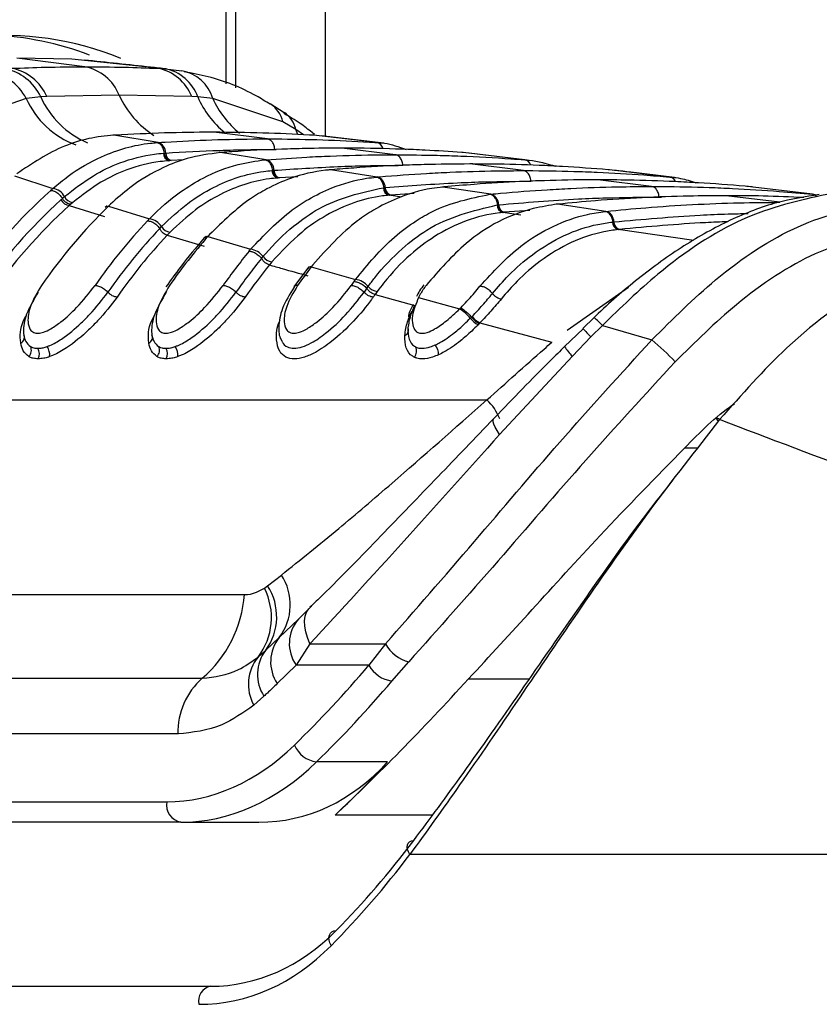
# Paper-space layout '3M DUO Surface Plate' of a CAD drawing. Header units: millimetres. Extents: x 10 to 10348, y 20 to 7979.
# Tile 37 of 117: x 3662 to 3687, y 2809 to 2839. Entities that reach past the tile are written whole.
import ezdxf

# ---------------------------------------------------------------- set-up
doc = ezdxf.new("R2010")
doc.units = ezdxf.units.MM

psp = doc.layouts.new('3M DUO Surface Plate')

# ---------------------------------------------------------------- linework, layer by layer
at = {"color": 8, "linetype": 'Continuous', "lineweight": 25}
for p, q in [((3668.754, 2837.327), (3668.754, 3086.431)), ((3671.761, 3086.431), (3671.761, 2835.733)), ((3670.935, 2835.79), (3670.878, 2835.941)), ((3671.105, 2835.783), (3670.878, 2835.941)), ((3670.233, 2835.336), (3670.273, 2835.336)), ((3667.465, 2835.018), (3667.093, 2834.999)), ((3670.929, 2834.507), (3670.379, 2834.475)), ((3674.083, 2833.889), (3673.703, 2833.947)), ((3674.462, 2833.998), (3673.756, 2833.952)), ((3681.901, 2833.893), (3681.976, 2833.891)), ((3677.702, 2833.343), (3677.155, 2833.425)), ((3677.976, 2833.486), (3677.201, 2833.43)), ((3682.952, 2832.571), (3680.66, 2832.905)), ((3679.108, 2829.854), (3680.978, 2831.156)), ((3683.086, 2826.269), (3682.673, 2826.269)), ((3676.119, 2819.262), (3677.965, 2819.262)), ((3675.022, 2815.129), (3672.071, 2815.129))]:
    psp.add_line(p, q, dxfattribs=at)
at = {"color": 7, "linetype": 'Continuous', "lineweight": 25}
for p, q in [((3669.047, 2837.21), (3669.047, 3086.431)), ((3664.468, 2837.848), (3662.402, 2838.104)), ((3664.07, 2838.077), (3662.402, 2838.104)), ((3666.688, 2837.8), (3664.07, 2838.077)), ((3666.688, 2837.8), (3666.902, 2837.787)), ((3666.902, 2837.787), (3667.413, 2837.72)), ((3662.689, 2836.886), (3660.67, 2836.178)), ((3663.13, 2836.931), (3662.689, 2836.886)), ((3663.311, 2836.942), (3663.13, 2836.931)), ((3665.509, 2836.989), (3663.311, 2836.942)), ((3667.711, 2836.942), (3665.509, 2836.989)), ((3667.894, 2836.931), (3667.711, 2836.942)), ((3668.35, 2836.886), (3667.894, 2836.931)), ((3670.476, 2836.178), (3668.35, 2836.886)), ((3670.52, 2836.444), (3670.094, 2836.719)), ((3670.878, 2835.941), (3670.476, 2836.178)), ((3665.35, 2835.768), (3665.319, 2835.769)), ((3665.397, 2835.771), (3665.35, 2835.768)), ((3666.689, 2835.548), (3665.35, 2835.768)), ((3670.008, 2835.657), (3668.38, 2835.859)), ((3671.41, 2835.768), (3671.363, 2835.771)), ((3671.44, 2835.794), (3671.371, 2835.855)), ((3673.328, 2835.548), (3671.41, 2835.768)), ((3673.543, 2835.528), (3671.644, 2835.746)), ((3666.645, 2835.545), (3666.689, 2835.548)), ((3673.328, 2835.548), (3673.371, 2835.545)), ((3666.853, 2835.223), (3666.882, 2835.225)), ((3666.882, 2835.225), (3666.925, 2835.228)), ((3668.584, 2835.243), (3668.55, 2835.244)), ((3668.624, 2835.246), (3668.584, 2835.243)), ((3669.972, 2835.024), (3668.584, 2835.243)), ((3673.897, 2835.176), (3672.269, 2835.377)), ((3675.954, 2835.243), (3675.915, 2835.246)), ((3677.823, 2835.024), (3675.954, 2835.243)), ((3677.9, 2835.016), (3676.14, 2835.224)), ((3667.05, 2834.997), (3667.021, 2834.995)), ((3667.093, 2834.999), (3667.05, 2834.997)), ((3669.934, 2835.021), (3669.972, 2835.024)), ((3677.787, 2834.695), (3676.158, 2834.896)), ((3677.823, 2835.024), (3677.86, 2835.021)), ((3662.327, 2834.541), (3663.498, 2834.154)), ((3670.149, 2834.699), (3670.173, 2834.701)), ((3670.173, 2834.701), (3670.209, 2834.704)), ((3671.924, 2834.719), (3671.888, 2834.72)), ((3671.957, 2834.722), (3671.924, 2834.719)), ((3673.346, 2834.5), (3671.924, 2834.719)), ((3673.313, 2834.497), (3673.346, 2834.5)), ((3680.393, 2834.719), (3680.359, 2834.722)), ((3682.227, 2834.5), (3680.393, 2834.719)), ((3682.227, 2834.5), (3682.259, 2834.497)), ((3670.343, 2834.472), (3670.318, 2834.47)), ((3670.379, 2834.475), (3670.343, 2834.472)), ((3675.34, 2834.196), (3675.302, 2834.197)), ((3675.369, 2834.199), (3675.34, 2834.196)), ((3676.789, 2833.978), (3675.34, 2834.196)), ((3681.676, 2834.214), (3680.047, 2834.415)), ((3684.755, 2834.196), (3684.725, 2834.199)), ((3686.562, 2833.978), (3684.755, 2834.196)), ((3663.786, 2833.849), (3663.851, 2833.906)), ((3673.532, 2834.175), (3673.553, 2834.177)), ((3673.554, 2834.177), (3673.585, 2834.18)), ((3673.724, 2833.949), (3673.703, 2833.947)), ((3673.756, 2833.952), (3673.724, 2833.949)), ((3676.76, 2833.975), (3676.789, 2833.978)), ((3685.565, 2833.732), (3683.936, 2833.934)), ((3686.562, 2833.978), (3686.59, 2833.975)), ((3663.741, 2833.809), (3663.786, 2833.849)), ((3664.038, 2833.672), (3663.995, 2833.633)), ((3663.995, 2833.633), (3665.066, 2833.302)), ((3664.101, 2833.727), (3664.038, 2833.672)), ((3665.145, 2833.63), (3665.083, 2833.571)), ((3665.245, 2833.676), (3665.183, 2833.616)), ((3665.183, 2833.616), (3666.428, 2833.23)), ((3676.983, 2833.653), (3677.002, 2833.655)), ((3677.002, 2833.655), (3677.029, 2833.658)), ((3678.817, 2833.675), (3678.777, 2833.675)), ((3678.804, 2833.676), (3678.778, 2833.674)), ((3678.843, 2833.678), (3678.817, 2833.675)), ((3680.287, 2833.457), (3678.817, 2833.675)), ((3677.174, 2833.427), (3677.155, 2833.425)), ((3677.201, 2833.43), (3677.174, 2833.427)), ((3680.262, 2833.455), (3680.287, 2833.457)), ((3680.488, 2833.133), (3680.504, 2833.135)), ((3680.505, 2833.135), (3680.529, 2833.138)), ((3666.74, 2832.937), (3666.795, 2832.995)), ((3667.055, 2832.825), (3666.966, 2832.732)), ((3666.966, 2832.731), (3668.091, 2832.401)), ((3668.149, 2832.707), (3668.096, 2832.647)), ((3668.254, 2832.752), (3668.201, 2832.693)), ((3680.677, 2832.907), (3680.66, 2832.905)), ((3680.702, 2832.909), (3680.677, 2832.907)), ((3668.201, 2832.693), (3669.501, 2832.307)), ((3669.832, 2832.028), (3669.879, 2832.085)), ((3670.148, 2831.925), (3670.07, 2831.831)), ((3671.385, 2831.831), (3671.34, 2831.772)), ((3671.23, 2831.727), (3670.817, 2831.163)), ((3671.28, 2831.779), (3671.234, 2831.72)), ((3671.34, 2831.772), (3672.682, 2831.387)), ((3673.028, 2831.121), (3673.07, 2831.178)), ((3673.346, 2831.027), (3673.278, 2830.934)), ((3673.278, 2830.934), (3674.488, 2830.602)), ((3674.651, 2830.942), (3674.6, 2830.846)), ((3674.6, 2830.846), (3675.846, 2830.499)), ((3675.846, 2830.499), (3675.876, 2830.53)), ((3676.17, 2830.213), (3676.204, 2830.248)), ((3676.204, 2830.248), (3676.223, 2830.267)), ((3676.44, 2830.048), (3676.404, 2830.011)), ((3676.46, 2830.069), (3676.44, 2830.048)), ((3676.46, 2830.069), (3678.649, 2829.485)), ((3679.931, 2830.235), (3679.586, 2829.905)), ((3679.595, 2829.896), (3679.034, 2829.354)), ((3680.18, 2829.993), (3679.834, 2829.644)), ((3680.18, 2829.993), (3681.685, 2829.559)), ((3679.834, 2829.644), (3679.272, 2829.063)), ((3679.272, 2829.063), (3677.06, 2826.682)), ((3657.052, 2827.732), (3676.675, 2827.732)), ((3670.015, 2822.089), (3670.434, 2822.417)), ((3669.919, 2822.019), (3670.015, 2822.089)), ((3656.174, 2821.823), (3669.31, 2821.823)), ((3670.952, 2821.081), (3671.351, 2821.47)), ((3670.371, 2820.523), (3670.952, 2821.081)), ((3669.959, 2820.132), (3670.371, 2820.523)), ((3671.302, 2820.327), (3670.885, 2819.675)), ((3671.302, 2820.327), (3673.6, 2820.327)), ((3673.6, 2820.327), (3673.09, 2819.675)), ((3669.725, 2819.926), (3669.959, 2820.132)), ((3670.885, 2819.675), (3670.309, 2819.119)), ((3673.09, 2819.675), (3670.885, 2819.675)), ((3673.79, 2819.199), (3674.301, 2819.78)), ((3654.897, 2819.283), (3668.034, 2819.283)), ((3669.906, 2818.736), (3669.595, 2818.463)), ((3667.288, 2817.59), (3654.151, 2817.59)), ((3673.661, 2816.741), (3671.498, 2816.741)), ((3649.462, 2815.532), (3666.954, 2815.532)), ((3667.378, 2814.911), (3649.886, 2814.911)), ((3667.378, 2814.911), (3669.752, 2814.911)), ((3702.753, 2813.931), (3674.335, 2813.931)), ((3649.049, 2809.931), (3668.282, 2809.931))]:
    psp.add_line(p, q, dxfattribs=at)
at = {"color": 8, "linetype": 'Continuous', "lineweight": 25, "flags": 128}
psp.add_lwpolyline([(3677.06, 2826.682), (3676.985, 2826.8), (3676.927, 2826.904), (3676.887, 2826.994), (3676.866, 2827.068), (3676.864, 2827.125), (3676.881, 2827.164), (3676.884, 2827.167)], dxfattribs=at)
at = {"color": 7, "linetype": 'Continuous', "lineweight": 25, "flags": 128}
for points in [[(3683.739, 2827.134), (3683.701, 2827.155), (3683.672, 2827.168), (3683.653, 2827.173), (3683.644, 2827.168), (3683.645, 2827.155), (3683.658, 2827.134), (3683.68, 2827.105), (3683.699, 2827.084)], [(3671.302, 2820.327), (3671.226, 2820.516), (3671.173, 2820.696), (3671.143, 2820.866), (3671.138, 2821.023), (3671.156, 2821.164), (3671.198, 2821.286), (3671.264, 2821.389), (3671.351, 2821.47)], [(3674.335, 2813.931), (3674.29, 2814.009), (3674.262, 2814.086), (3674.252, 2814.159), (3674.26, 2814.223), (3674.286, 2814.278), (3674.329, 2814.32), (3674.387, 2814.347), (3674.457, 2814.36)], [(3671.945, 2811.164), (3671.906, 2811.249), (3671.884, 2811.333), (3671.879, 2811.412), (3671.892, 2811.482), (3671.922, 2811.541), (3671.968, 2811.586), (3672.028, 2811.615), (3672.099, 2811.627)]]:
    psp.add_lwpolyline(points, dxfattribs=at)
at = {"color": 7, "linetype": 'Continuous', "lineweight": 25}
for centre, radius, start, end in [((3662.004, 2829.39), 9.411, 67.7952, 123.2288), ((3661.275, 2829.483), 9.333, 69.0981, 87.6054), ((3661.753, 2836.294), 1.517, 24.8516, 79.8081), ((3661.968, 2836.367), 1.461, 23.1896, 78.8965), ((3664.195, 2836.456), 1.419, 22.0793, 78.9167), ((3666.425, 2836.449), 1.377, 20.9807, 78.9709), ((3666.657, 2836.5), 1.311, 19.229, 79.2083), ((3661.263, 2836.117), 1.62, 28.3543, 81.6925), ((3667.22, 2836.56), 1.176, 16.1178, 80.5757), ((3666.597, 2835.234), 0.327, 358.9411, 73.7492), ((3667.087, 2835.219), 0.234, 178.9438, 253.6041), ((3667.158, 2835.224), 0.234, 178.9399, 253.749), ((3669.88, 2834.707), 0.33, 359.3673, 73.7942), ((3670.384, 2834.696), 0.235, 179.3646, 253.6676), ((3670.445, 2834.701), 0.235, 179.3659, 253.7939), ((3673.253, 2834.182), 0.332, 359.7293, 73.8339), ((3674.767, 2821.539), 16.916, 132.0753, 145.1373), ((3663.436, 2833.691), 0.467, 27.3346, 82.4061), ((3664.146, 2834.055), 0.331, 206.7438, 262.0561), ((3673.769, 2834.174), 0.237, 179.7236, 253.7215), ((3673.822, 2834.179), 0.237, 179.7276, 253.8336), ((3676.696, 2833.658), 0.333, 0.0425, 73.8694), ((3674.986, 2821.45), 16.709, 132.2975, 145.1289), ((3675.124, 2821.401), 16.538, 132.2975, 145.1289), ((3677.325, 2821.302), 17.294, 134.5948, 145.0502), ((3664.038, 2833.966), 0.335, 207.9142, 262.648), ((3677.221, 2833.654), 0.238, 180.0354, 253.7688), ((3677.267, 2833.658), 0.238, 180.0407, 253.8691), ((3680.195, 2833.136), 0.335, 0.3168, 73.9014), ((3679.216, 2821.094), 17.63, 136.7608, 144.9898), ((3666.367, 2832.731), 0.503, 31.6446, 82.9971), ((3680.727, 2833.135), 0.239, 180.3085, 253.81), ((3680.768, 2833.139), 0.239, 180.3149, 253.9011), ((3679.402, 2821.031), 17.381, 136.7608, 144.9898), ((3679.558, 2820.968), 17.232, 136.9509, 144.9851), ((3667.1, 2833.179), 0.356, 211.0959, 262.6989), ((3681.756, 2820.882), 17.979, 138.9323, 144.9431), ((3668.191, 2832.558), 0.135, 85.7893, 136.5414), ((3683.633, 2820.694), 18.292, 140.8267, 144.914), ((3669.44, 2831.771), 0.54, 35.6151, 83.5517), ((3683.812, 2820.638), 18.033, 140.8267, 144.914), ((3683.961, 2820.581), 17.875, 140.9941, 144.912), ((3670.192, 2832.305), 0.383, 215.0962, 263.2888), ((3686.159, 2820.502), 18.617, 142.7489, 144.8957), ((3671.328, 2831.642), 0.13, 84.7715, 139.2109), ((3688.024, 2820.332), 18.911, 144.4429, 144.8889), ((3672.622, 2830.811), 0.579, 39.3478, 84.0737), ((3688.195, 2820.28), 18.643, 144.4429, 144.8889), ((3673.39, 2831.436), 0.411, 218.8511, 263.8367), ((3688.339, 2820.228), 18.478, 144.5933, 144.8887), ((3675.138, 2829.367), 1.335, 39.3431, 57.9911), ((3676.918, 2830.839), 0.975, 219.9742, 238.1822), ((3676.891, 2830.826), 0.871, 219.9491, 240.3599), ((3662.446, 2829.63), 0.186, 294.0395, 25.3165), ((3666.335, 2829.63), 0.186, 294.0395, 25.3165), ((3674.132, 2829.845), 0.162, 287.6377, 26.8337), ((3675.003, 2821.828), 10.218, 43.7096, 49.158), ((3662.577, 2829.238), 0.268, 315.404, 26.0944), ((3662.758, 2829.132), 0.33, 332.5655, 30.5115), ((3662.967, 2829.099), 0.435, 353.0733, 35.7174), ((3666.466, 2829.238), 0.268, 315.404, 26.0944), ((3666.647, 2829.132), 0.33, 332.5655, 30.5115), ((3666.856, 2829.099), 0.435, 353.0733, 35.7174), ((3674.264, 2829.219), 0.275, 317.4058, 26.5142), ((3674.699, 2829.092), 0.51, 1.392, 37.2651), ((3669.067, 2821.514), 1.638, 322.7637, 33.4535), ((3668.167, 2821.126), 1.966, 322.4134, 27.0046), ((3668.571, 2821.151), 1.722, 323.7063, 33.0021), ((3665.637, 2822.078), 3.682, 310.6113, 356.0244), ((3671.818, 2820.335), 1.143, 139.2898, 215.2617), ((3671.289, 2819.779), 1.181, 140.9757, 213.9524), ((3674.566, 2820.843), 1.095, 208.1077, 255.9942), ((3670.752, 2819.098), 1.32, 141.0868, 208.7477), ((3670.902, 2819.397), 1.195, 142.082, 213.5904), ((3673.926, 2820.15), 0.961, 209.6141, 261.8794), ((3669.48, 2817.635), 2.193, 131.2699, 181.1866), ((3671.633, 2817.61), 0.879, 204.0175, 261.1947), ((3667.489, 2815.442), 0.543, 170.4644, 258.1896), ((3668.382, 2809.48), 0.462, 102.4802, 192.1143)]:
    psp.add_arc(centre, radius, start, end, dxfattribs=at)
at = {"color": 8, "linetype": 'Continuous', "lineweight": 25}
for centre, radius, start, end in [((3665.109, 2837.962), 2.648, 203.9691, 249.7337), ((3665.608, 2838.044), 2.717, 204.1653, 247.0117), ((3668.117, 2838.163), 2.859, 204.2238, 237.137), ((3670.568, 2838.108), 2.921, 203.7603, 230.7334), ((3671.002, 2838.093), 2.914, 204.4729, 230.7637), ((3669.631, 2835.995), 0.865, 12.2201, 57.2818), ((3670.04, 2835.744), 0.861, 13.2295, 55.6287), ((3673.272, 2835.299), 0.256, 13.1902, 77.3769), ((3677.772, 2834.783), 0.246, 18.754, 77.9291), ((3682.186, 2834.276), 0.228, 23.07, 79.5796), ((3686.531, 2833.776), 0.204, 40.8877, 81.2846), ((3677.921, 2827.923), 3.064, 42.4981, 49.0349), ((3687.562, 2837.241), 10.836, 222.6047, 224.5102), ((3680.166, 2830.042), 1.326, 211.0704, 227.5908), ((3675.579, 2826.568), 1.599, 21.8386, 46.7274)]:
    psp.add_arc(centre, radius, start, end, dxfattribs=at)
at = {"color": 7, "linetype": 'Continuous', "lineweight": 25}
for centre, major_axis, ratio, start_param, end_param in [((3654.48, 2851.714), (2.079, 42.156), 0.706247, 3.791069, 3.884624), ((3654.904, 2851.693), (2.079, 42.757), 0.70627, 3.790584, 3.884138), ((3667.186, 2824.932), (0.463, 9.394), 0.706247, 3.176414, 3.791069), ((3667.61, 2824.911), (0.463, 9.995), 0.706346, 3.174336, 3.788991), ((3668.83, 2824.911), (-1.8, 9.921), 0.695466, 3.016047, 3.630702), ((3652.992, 2851.693), (-7.703, 42.445), 0.695466, 3.561945, 3.630702), ((3654.54, 2843.931), (-5.311, 38.722), 0.700456, 3.636695, 3.752988), ((3654.188, 2843.883), (-5.313, 39.224), 0.700621, 3.63786, 3.754153), ((3667.564, 2819.931), (-1.414, 9.951), 0.699969, 3.042459, 3.633341), ((3667.212, 2819.883), (-1.416, 10.453), 0.700621, 3.046978, 3.63786)]:
    psp.add_ellipse(centre, major_axis=major_axis, ratio=ratio, start_param=start_param, end_param=end_param, dxfattribs=at)
for points, knots in [([(3662.249, 2837.8), (3662.588, 2837.813), (3663.327, 2837.842), (3664.067, 2837.846), (3664.468, 2837.848)], [0, 0, 0, 0, 0.458483, 1, 1, 1, 1]), ([(3666.945, 2837.783), (3666.783, 2837.801), (3665.976, 2837.891), (3665.126, 2837.979), (3664.446, 2838.049)], [0, 0, 0, 0, 0.200298, 1, 1, 1, 1]), ([(3664.468, 2837.848), (3664.868, 2837.846), (3665.608, 2837.842), (3666.349, 2837.813), (3666.688, 2837.8)], [0, 0, 0, 0, 0.541517, 1, 1, 1, 1]), ([(3670.092, 2836.712), (3669.953, 2836.797), (3669.357, 2837.159), (3668.482, 2837.51), (3667.729, 2837.649), (3667.486, 2837.693)], [0, 0, 0, 0, 0.17079, 0.731881, 1, 1, 1, 1]), ([(3671.365, 2835.854), (3671.247, 2835.947), (3670.977, 2836.16), (3670.679, 2836.33), (3670.511, 2836.426)], [0, 0, 0, 0, 0.434652, 1, 1, 1, 1]), ([(3665.35, 2835.768), (3665.347, 2835.768), (3664.84, 2835.738), (3663.806, 2835.53), (3662.874, 2834.913), (3662.401, 2834.6)], [0, 0, 0, 0, 0.002812, 0.494132, 1, 1, 1, 1]), ([(3668.38, 2835.859), (3668.356, 2835.859), (3667.859, 2835.858), (3666.864, 2835.845), (3665.894, 2835.796), (3665.397, 2835.771)], [0, 0, 0, 0, 0.024033, 0.499895, 1, 1, 1, 1]), ([(3671.363, 2835.771), (3671.339, 2835.772), (3670.842, 2835.801), (3669.848, 2835.846), (3668.877, 2835.854), (3668.38, 2835.859)], [0, 0, 0, 0, 0.024244, 0.500106, 1, 1, 1, 1]), ([(3663.498, 2834.154), (3663.651, 2834.281), (3664.121, 2834.669), (3665.097, 2835.228), (3666.019, 2835.492), (3666.584, 2835.54), (3666.645, 2835.545)], [0, 0, 0, 0, 0.160385, 0.490153, 0.944734, 1, 1, 1, 1]), ([(3666.882, 2835.225), (3666.878, 2835.251), (3666.868, 2835.322), (3666.822, 2835.427), (3666.742, 2835.518), (3666.677, 2835.536), (3666.645, 2835.545)], [0, 0, 0, 0, 0.160981, 0.440654, 0.720327, 1, 1, 1, 1]), ([(3666.689, 2835.548), (3666.762, 2835.553), (3667.308, 2835.588), (3668.327, 2835.636), (3669.361, 2835.656), (3669.921, 2835.657), (3670.008, 2835.657)], [0, 0, 0, 0, 0.0661, 0.493687, 0.921273, 1, 1, 1, 1]), ([(3670.233, 2835.336), (3670.231, 2835.363), (3670.223, 2835.434), (3670.181, 2835.539), (3670.104, 2835.629), (3670.04, 2835.648), (3670.008, 2835.657)], [0, 0, 0, 0, 0.161092, 0.440728, 0.720364, 1, 1, 1, 1]), ([(3670.008, 2835.657), (3670.095, 2835.657), (3670.656, 2835.656), (3671.689, 2835.636), (3672.709, 2835.588), (3673.255, 2835.553), (3673.328, 2835.548)], [0, 0, 0, 0, 0.078728, 0.506313, 0.933899, 1, 1, 1, 1]), ([(3673.371, 2835.545), (3673.434, 2835.541), (3673.721, 2835.519), (3674.001, 2835.418), (3674.219, 2835.339)], [0, 0, 0, 0, 0.220456, 1, 1, 1, 1]), ([(3663.851, 2833.906), (3664.139, 2834.131), (3664.675, 2834.551), (3665.595, 2834.983), (3666.316, 2835.174), (3666.762, 2835.215), (3666.853, 2835.223)], [0, 0, 0, 0, 0.310244, 0.578241, 0.913143, 1, 1, 1, 1]), ([(3668.584, 2835.243), (3668.247, 2835.198), (3667.66, 2835.12), (3666.734, 2834.758), (3665.946, 2834.296), (3665.439, 2833.847), (3665.245, 2833.676)], [0, 0, 0, 0, 0.284926, 0.4961, 0.80713, 1, 1, 1, 1]), ([(3666.925, 2835.228), (3667.469, 2835.259), (3668.296, 2835.305), (3669.399, 2835.332), (3669.958, 2835.335), (3670.233, 2835.336)], [0, 0, 0, 0, 0.493682, 0.749994, 1, 1, 1, 1]), ([(3672.269, 2835.377), (3671.898, 2835.375), (3671.29, 2835.371), (3670.177, 2835.338), (3669.332, 2835.296), (3668.725, 2835.253), (3668.624, 2835.246)], [0, 0, 0, 0, 0.305202, 0.499842, 0.916458, 1, 1, 1, 1]), ([(3669.972, 2835.024), (3670.383, 2835.053), (3671.031, 2835.099), (3672.189, 2835.151), (3673.086, 2835.174), (3673.747, 2835.175), (3673.897, 2835.176)], [0, 0, 0, 0, 0.314829, 0.495571, 0.884785, 1, 1, 1, 1]), ([(3675.915, 2835.246), (3675.544, 2835.271), (3674.936, 2835.311), (3673.822, 2835.357), (3672.978, 2835.376), (3672.37, 2835.377), (3672.269, 2835.377)], [0, 0, 0, 0, 0.305522, 0.500162, 0.917082, 1, 1, 1, 1]), ([(3674.123, 2834.855), (3674.12, 2834.881), (3674.112, 2834.953), (3674.07, 2835.057), (3673.993, 2835.148), (3673.929, 2835.167), (3673.897, 2835.176)], [0, 0, 0, 0, 0.161092, 0.440728, 0.720364, 1, 1, 1, 1]), ([(3673.897, 2835.176), (3674.321, 2835.173), (3674.982, 2835.168), (3676.151, 2835.13), (3677.036, 2835.083), (3677.684, 2835.034), (3677.823, 2835.024)], [0, 0, 0, 0, 0.3236898, 0.5044315, 0.893531, 1, 1, 1, 1]), ([(3667.021, 2834.995), (3666.932, 2834.987), (3666.5, 2834.95), (3665.799, 2834.768), (3664.903, 2834.352), (3664.381, 2833.945), (3664.101, 2833.727)], [0, 0, 0, 0, 0.08676, 0.421461, 0.689498, 1, 1, 1, 1]), ([(3666.428, 2833.23), (3666.433, 2833.234), (3666.73, 2833.542), (3667.261, 2834.001), (3668.162, 2834.55), (3669.025, 2834.897), (3669.662, 2834.984), (3669.934, 2835.021)], [0, 0, 0, 0, 0.004308, 0.292825, 0.491944, 0.782685, 1, 1, 1, 1]), ([(3670.173, 2834.701), (3670.169, 2834.727), (3670.158, 2834.798), (3670.112, 2834.903), (3670.031, 2834.993), (3669.967, 2835.012), (3669.934, 2835.021)], [0, 0, 0, 0, 0.161012, 0.440674, 0.720337, 1, 1, 1, 1]), ([(3670.209, 2834.704), (3670.855, 2834.747), (3671.784, 2834.809), (3673.089, 2834.848), (3673.747, 2834.853), (3674.123, 2834.855)], [0, 0, 0, 0, 0.4955633, 0.712251, 1, 1, 1, 1]), ([(3676.158, 2834.896), (3675.695, 2834.893), (3674.994, 2834.887), (3673.821, 2834.846), (3672.884, 2834.795), (3672.184, 2834.74), (3671.957, 2834.722)], [0, 0, 0, 0, 0.330895, 0.499787, 0.837714, 1, 1, 1, 1]), ([(3680.359, 2834.722), (3679.896, 2834.757), (3679.196, 2834.81), (3678.022, 2834.865), (3677.085, 2834.892), (3676.385, 2834.895), (3676.158, 2834.896)], [0, 0, 0, 0, 0.3313219, 0.5002136, 0.8381408, 1, 1, 1, 1]), ([(3677.86, 2835.021), (3677.891, 2835.018), (3678.195, 2834.991), (3678.494, 2834.905), (3678.763, 2834.828)], [0, 0, 0, 0, 0.101631, 1, 1, 1, 1]), ([(3666.795, 2832.995), (3667.056, 2833.24), (3667.553, 2833.709), (3668.582, 2834.337), (3669.459, 2834.629), (3670.064, 2834.69), (3670.149, 2834.699)], [0, 0, 0, 0, 0.260049, 0.495705, 0.929228, 1, 1, 1, 1]), ([(3671.924, 2834.719), (3671.875, 2834.715), (3671.467, 2834.677), (3670.813, 2834.523), (3670.058, 2834.187), (3669.208, 2833.685), (3668.656, 2833.146), (3668.254, 2832.752)], [0, 0, 0, 0, 0.037003, 0.308027, 0.496839, 0.632749, 1, 1, 1, 1]), ([(3669.501, 2832.307), (3669.908, 2832.738), (3670.46, 2833.321), (3671.315, 2833.87), (3672.062, 2834.237), (3672.761, 2834.434), (3673.216, 2834.486), (3673.313, 2834.497)], [0, 0, 0, 0, 0.363104, 0.492334, 0.672218, 0.929868, 1, 1, 1, 1]), ([(3673.553, 2834.177), (3673.549, 2834.203), (3673.538, 2834.274), (3673.491, 2834.379), (3673.41, 2834.47), (3673.346, 2834.488), (3673.313, 2834.497)], [0, 0, 0, 0, 0.161031, 0.440687, 0.720344, 1, 1, 1, 1]), ([(3673.346, 2834.5), (3673.371, 2834.502), (3673.869, 2834.546), (3674.604, 2834.599), (3675.787, 2834.659), (3676.769, 2834.69), (3677.514, 2834.693), (3677.787, 2834.695)], [0, 0, 0, 0, 0.017392, 0.336932, 0.496696, 0.8163, 1, 1, 1, 1]), ([(3678.012, 2834.374), (3678.009, 2834.4), (3678.001, 2834.471), (3677.959, 2834.576), (3677.882, 2834.667), (3677.819, 2834.685), (3677.787, 2834.695)], [0, 0, 0, 0, 0.161092, 0.440728, 0.720364, 1, 1, 1, 1]), ([(3677.787, 2834.695), (3677.822, 2834.695), (3678.331, 2834.694), (3679.076, 2834.682), (3680.259, 2834.638), (3681.231, 2834.583), (3681.965, 2834.522), (3682.227, 2834.5)], [0, 0, 0, 0, 0.023999, 0.34354, 0.503304, 0.822907, 1, 1, 1, 1]), ([(3682.368, 2834.485), (3681.93, 2834.538), (3681.331, 2834.611), (3680.716, 2834.684), (3680.551, 2834.703)], [0, 0, 0, 0, 0.7321897, 1, 1, 1, 1]), ([(3682.259, 2834.497), (3682.357, 2834.488), (3682.614, 2834.462), (3682.865, 2834.379), (3683.021, 2834.327)], [0, 0, 0, 0, 0.379338, 1, 1, 1, 1]), ([(3670.318, 2834.47), (3670.236, 2834.462), (3669.648, 2834.405), (3668.795, 2834.125), (3667.793, 2833.518), (3667.309, 2833.064), (3667.055, 2832.825)], [0, 0, 0, 0, 0.070691, 0.503986, 0.739713, 1, 1, 1, 1]), ([(3675.34, 2834.196), (3675.226, 2834.183), (3674.755, 2834.129), (3674.042, 2833.92), (3673.298, 2833.546), (3672.403, 2832.96), (3671.823, 2832.317), (3671.385, 2831.831)], [0, 0, 0, 0, 0.078702, 0.324589, 0.496687, 0.620034, 1, 1, 1, 1]), ([(3673.585, 2834.18), (3674.317, 2834.235), (3675.332, 2834.312), (3676.808, 2834.364), (3677.551, 2834.37), (3678.012, 2834.374)], [0, 0, 0, 0, 0.496689, 0.688219, 1, 1, 1, 1]), ([(3680.047, 2834.415), (3679.978, 2834.415), (3679.434, 2834.414), (3678.655, 2834.4), (3677.472, 2834.353), (3676.455, 2834.293), (3675.676, 2834.226), (3675.369, 2834.199)], [0, 0, 0, 0, 0.04475, 0.348076, 0.499734, 0.80312, 1, 1, 1, 1]), ([(3676.789, 2833.978), (3676.89, 2833.987), (3677.463, 2834.042), (3678.272, 2834.103), (3679.455, 2834.169), (3680.511, 2834.207), (3681.33, 2834.211), (3681.676, 2834.214)], [0, 0, 0, 0, 0.061922, 0.352279, 0.497453, 0.787868, 1, 1, 1, 1]), ([(3684.725, 2834.199), (3684.655, 2834.205), (3684.112, 2834.255), (3683.332, 2834.312), (3682.15, 2834.375), (3681.134, 2834.409), (3680.354, 2834.413), (3680.047, 2834.415)], [0, 0, 0, 0, 0.045283, 0.348609, 0.500266, 0.803652, 1, 1, 1, 1]), ([(3681.901, 2833.893), (3681.898, 2833.919), (3681.891, 2833.99), (3681.848, 2834.095), (3681.772, 2834.186), (3681.708, 2834.204), (3681.676, 2834.214)], [0, 0, 0, 0, 0.161092, 0.440728, 0.720364, 1, 1, 1, 1]), ([(3681.676, 2834.214), (3681.785, 2834.213), (3682.367, 2834.212), (3683.187, 2834.195), (3684.369, 2834.146), (3685.416, 2834.082), (3686.225, 2834.008), (3686.562, 2833.978)], [0, 0, 0, 0, 0.067017, 0.357375, 0.502549, 0.792963, 1, 1, 1, 1]), ([(3663.432, 2834.095), (3663.432, 2834.096), (3663.454, 2834.115), (3663.476, 2834.135), (3663.498, 2834.154)], [0, 0, 0, 0, 0.0094, 1, 1, 1, 1]), ([(3663.432, 2834.095), (3663.466, 2834.091), (3663.535, 2834.082), (3663.648, 2834.013), (3663.734, 2833.929), (3663.772, 2833.87), (3663.786, 2833.849)], [0, 0, 0, 0, 0.281356, 0.561532, 0.840526, 1, 1, 1, 1]), ([(3669.879, 2832.085), (3669.902, 2832.112), (3670.191, 2832.455), (3670.739, 2832.986), (3671.911, 2833.818), (3672.863, 2834.028), (3673.532, 2834.175)], [0, 0, 0, 0, 0.022107, 0.283651, 0.496206, 1, 1, 1, 1]), ([(3673.703, 2833.947), (3673.637, 2833.94), (3672.986, 2833.873), (3672.07, 2833.545), (3670.955, 2832.793), (3670.441, 2832.241), (3670.148, 2831.925)], [0, 0, 0, 0, 0.050673, 0.503819, 0.716324, 1, 1, 1, 1]), ([(3672.682, 2831.387), (3673.062, 2831.848), (3673.632, 2832.538), (3674.46, 2833.139), (3675.403, 2833.694), (3676.171, 2833.853), (3676.76, 2833.975)], [0, 0, 0, 0, 0.328466, 0.492618, 0.610176, 1, 1, 1, 1]), ([(3677.002, 2833.655), (3676.998, 2833.681), (3676.986, 2833.752), (3676.939, 2833.857), (3676.858, 2833.947), (3676.793, 2833.966), (3676.76, 2833.975)], [0, 0, 0, 0, 0.161045, 0.440696, 0.720348, 1, 1, 1, 1]), ([(3683.936, 2833.934), (3683.561, 2833.931), (3682.712, 2833.926), (3681.389, 2833.876), (3680.066, 2833.793), (3679.218, 2833.713), (3678.843, 2833.678)], [0, 0, 0, 0, 0.221137, 0.499684, 0.778766, 1, 1, 1, 1]), ([(3686.766, 2833.967), (3686.337, 2833.9), (3685.434, 2833.76), (3684.053, 2833.219), (3682.639, 2832.437), (3681.272, 2831.441), (3680.371, 2830.67), (3679.947, 2830.251), (3679.93, 2830.235)], [0, 0, 0, 0, 0.181359, 0.381521, 0.58365, 0.789899, 0.992003, 1, 1, 1, 1]), ([(3686.992, 2833.974), (3686.14, 2833.783), (3684.45, 2833.405), (3682.074, 2831.825), (3680.734, 2830.529), (3680.18, 2829.993)], [0, 0, 0, 0, 0.373601, 0.740943, 1, 1, 1, 1]), ([(3686.297, 2833.877), (3685.885, 2833.894), (3685.099, 2833.928), (3684.311, 2833.932), (3683.936, 2833.934)], [0, 0, 0, 0, 0.52375, 1, 1, 1, 1]), ([(3673.07, 2831.178), (3673.135, 2831.266), (3673.454, 2831.69), (3674.037, 2832.297), (3675.239, 2833.234), (3676.252, 2833.477), (3676.983, 2833.653)], [0, 0, 0, 0, 0.062027, 0.301058, 0.495826, 1, 1, 1, 1]), ([(3678.817, 2833.675), (3678.572, 2833.638), (3677.607, 2833.491), (3676.175, 2832.759), (3675.219, 2831.66), (3674.828, 2831.209)], [0, 0, 0, 0, 0.167171, 0.658602, 1, 1, 1, 1]), ([(3677.029, 2833.658), (3677.836, 2833.725), (3678.926, 2833.816), (3680.55, 2833.881), (3681.367, 2833.888), (3681.901, 2833.893)], [0, 0, 0, 0, 0.497444, 0.671476, 1, 1, 1, 1]), ([(3680.287, 2833.457), (3680.69, 2833.497), (3681.565, 2833.582), (3682.914, 2833.669), (3684.271, 2833.723), (3685.155, 2833.729), (3685.565, 2833.732)], [0, 0, 0, 0, 0.229155, 0.497999, 0.767356, 1, 1, 1, 1]), ([(3681.685, 2829.559), (3682.318, 2830.188), (3683.718, 2831.583), (3686.146, 2833.184), (3687.799, 2833.555), (3688.626, 2833.74)], [0, 0, 0, 0, 0.291567, 0.64553, 1, 1, 1, 1]), ([(3677.155, 2833.425), (3677.121, 2833.421), (3676.41, 2833.347), (3675.429, 2832.983), (3674.288, 2832.119), (3673.72, 2831.525), (3673.41, 2831.112), (3673.346, 2831.027)], [0, 0, 0, 0, 0.0237849, 0.5040366, 0.6987849, 0.9379242, 1, 1, 1, 1]), ([(3676.463, 2831.184), (3676.863, 2831.621), (3677.549, 2832.368), (3678.681, 2833.036), (3679.551, 2833.352), (3680.084, 2833.429), (3680.262, 2833.455)], [0, 0, 0, 0, 0.360245, 0.616478, 0.87209, 1, 1, 1, 1]), ([(3680.504, 2833.135), (3680.5, 2833.161), (3680.489, 2833.232), (3680.441, 2833.337), (3680.359, 2833.427), (3680.294, 2833.445), (3680.262, 2833.455)], [0, 0, 0, 0, 0.161052, 0.440701, 0.720351, 1, 1, 1, 1]), ([(3666.373, 2833.171), (3666.373, 2833.171), (3666.391, 2833.191), (3666.41, 2833.211), (3666.428, 2833.23)], [0, 0, 0, 0, 0.009508, 1, 1, 1, 1]), ([(3666.373, 2833.171), (3666.407, 2833.167), (3666.476, 2833.159), (3666.593, 2833.094), (3666.683, 2833.014), (3666.725, 2832.958), (3666.74, 2832.938)], [0, 0, 0, 0, 0.279613, 0.559227, 0.83884, 1, 1, 1, 1]), ([(3676.843, 2830.962), (3677.004, 2831.15), (3677.383, 2831.593), (3678.401, 2832.468), (3679.498, 2832.995), (3680.34, 2833.113), (3680.488, 2833.133)], [0, 0, 0, 0, 0.155855, 0.367463, 0.888474, 1, 1, 1, 1]), ([(3666.966, 2832.732), (3666.947, 2832.737), (3666.909, 2832.749), (3666.844, 2832.796), (3666.783, 2832.86), (3666.755, 2832.912), (3666.74, 2832.938)], [0, 0, 0, 0, 0.249971, 0.499954, 0.749961, 1, 1, 1, 1]), ([(3680.66, 2832.905), (3680.516, 2832.885), (3679.697, 2832.773), (3678.631, 2832.264), (3677.64, 2831.415), (3677.27, 2830.985), (3677.113, 2830.802)], [0, 0, 0, 0, 0.1114205, 0.6322798, 0.8440097, 1, 1, 1, 1]), ([(3689.005, 2832.88), (3688.224, 2832.703), (3686.658, 2832.347), (3684.34, 2830.812), (3682.998, 2829.489), (3682.389, 2828.889)], [0, 0, 0, 0, 0.352553, 0.706371, 1, 1, 1, 1]), ([(3668.093, 2832.651), (3667.848, 2832.361), (3667.446, 2831.885), (3667.073, 2831.366), (3666.928, 2831.163)], [0, 0, 0, 0, 0.610035, 1, 1, 1, 1]), ([(3669.453, 2832.249), (3669.453, 2832.249), (3669.469, 2832.268), (3669.485, 2832.288), (3669.501, 2832.307)], [0, 0, 0, 0, 0.009578, 1, 1, 1, 1]), ([(3669.453, 2832.249), (3669.488, 2832.245), (3669.557, 2832.237), (3669.677, 2832.176), (3669.771, 2832.101), (3669.816, 2832.048), (3669.832, 2832.028)], [0, 0, 0, 0, 0.279617, 0.559234, 0.838851, 1, 1, 1, 1]), ([(3691.483, 2832.201), (3690.524, 2831.985), (3688.607, 2831.554), (3685.916, 2829.604), (3684.405, 2827.89), (3683.739, 2827.134)], [0, 0, 0, 0, 0.358423, 0.7169, 1, 1, 1, 1]), ([(3670.07, 2831.831), (3670.051, 2831.837), (3670.012, 2831.848), (3669.945, 2831.893), (3669.88, 2831.954), (3669.848, 2832.003), (3669.832, 2832.028)], [0, 0, 0, 0, 0.249976, 0.499962, 0.749967, 1, 1, 1, 1]), ([(3670.071, 2831.831), (3670.201, 2831.794), (3670.587, 2831.685), (3670.977, 2831.575), (3671.236, 2831.502)], [0, 0, 0, 0, 0.336503, 1, 1, 1, 1]), ([(3663.15, 2831.209), (3663.022, 2830.995), (3662.793, 2830.613), (3662.717, 2830.15), (3662.78, 2829.886), (3662.899, 2829.772), (3663.043, 2829.746), (3663.225, 2829.785), (3663.467, 2829.904), (3663.817, 2830.152), (3664.305, 2830.601), (3664.6, 2830.982), (3664.776, 2831.209)], [0, 0, 0, 0, 0.181549, 0.323795, 0.40885, 0.462296, 0.504185, 0.545984, 0.60056, 0.677304, 0.807908, 1, 1, 1, 1]), ([(3664.776, 2831.209), (3664.811, 2831.205), (3664.881, 2831.197), (3665.004, 2831.14), (3665.102, 2831.07), (3665.149, 2831.021), (3665.166, 2831.003)], [0, 0, 0, 0, 0.279636, 0.559272, 0.838908, 1, 1, 1, 1]), ([(3667.039, 2831.209), (3666.911, 2830.995), (3666.682, 2830.613), (3666.606, 2830.15), (3666.669, 2829.886), (3666.788, 2829.772), (3666.932, 2829.746), (3667.115, 2829.785), (3667.356, 2829.904), (3667.706, 2830.152), (3668.194, 2830.601), (3668.489, 2830.982), (3668.665, 2831.209)], [0, 0, 0, 0, 0.181549, 0.323795, 0.40885, 0.462296, 0.504185, 0.545984, 0.60056, 0.677304, 0.807908, 1, 1, 1, 1]), ([(3668.665, 2831.209), (3668.7, 2831.205), (3668.77, 2831.197), (3668.893, 2831.14), (3668.991, 2831.07), (3669.038, 2831.021), (3669.055, 2831.003)], [0, 0, 0, 0, 0.279636, 0.559272, 0.838908, 1, 1, 1, 1]), ([(3670.928, 2831.209), (3670.8, 2830.995), (3670.571, 2830.613), (3670.495, 2830.15), (3670.558, 2829.886), (3670.677, 2829.772), (3670.822, 2829.746), (3671.004, 2829.785), (3671.245, 2829.904), (3671.595, 2830.152), (3672.083, 2830.601), (3672.379, 2830.982), (3672.554, 2831.209)], [0, 0, 0, 0, 0.181549, 0.323795, 0.40885, 0.462296, 0.504185, 0.545984, 0.60056, 0.677304, 0.807908, 1, 1, 1, 1]), ([(3670.928, 2831.209), (3670.897, 2831.206), (3670.848, 2831.202), (3670.829, 2831.171), (3670.822, 2831.159)], [0, 0, 0, 0, 0.6364762, 1, 1, 1, 1]), ([(3672.554, 2831.209), (3672.589, 2831.205), (3672.659, 2831.197), (3672.782, 2831.14), (3672.88, 2831.07), (3672.927, 2831.021), (3672.945, 2831.003)], [0, 0, 0, 0, 0.279636, 0.559272, 0.838908, 1, 1, 1, 1]), ([(3672.639, 2831.329), (3672.64, 2831.329), (3672.654, 2831.348), (3672.668, 2831.368), (3672.682, 2831.387)], [0, 0, 0, 0, 0.009627, 1, 1, 1, 1]), ([(3672.639, 2831.329), (3672.674, 2831.325), (3672.745, 2831.317), (3672.867, 2831.26), (3672.965, 2831.189), (3673.011, 2831.14), (3673.029, 2831.121)], [0, 0, 0, 0, 0.279619, 0.559239, 0.838858, 1, 1, 1, 1]), ([(3674.763, 2831.227), (3674.716, 2831.167), (3674.627, 2831.051), (3674.563, 2830.927), (3674.533, 2830.868)], [0, 0, 0, 0, 0.517915, 1, 1, 1, 1]), ([(3674.828, 2831.209), (3674.806, 2831.18), (3674.763, 2831.121), (3674.704, 2831.031), (3674.669, 2830.971), (3674.651, 2830.942)], [0, 0, 0, 0, 0.335805, 0.671409, 1, 1, 1, 1]), ([(3663.052, 2831.003), (3662.918, 2830.779), (3662.67, 2830.366), (3662.592, 2829.929), (3662.611, 2829.739), (3662.614, 2829.71)], [0, 0, 0, 0, 0.500688, 0.922786, 1, 1, 1, 1]), ([(3663.32, 2829.354), (3663.35, 2829.365), (3663.494, 2829.419), (3663.862, 2829.632), (3664.267, 2829.973), (3664.751, 2830.46), (3664.992, 2830.775), (3665.166, 2831.003)], [0, 0, 0, 0, 0.041437, 0.201296, 0.499179, 0.63727, 1, 1, 1, 1]), ([(3666.941, 2831.003), (3666.807, 2830.779), (3666.559, 2830.366), (3666.481, 2829.929), (3666.5, 2829.739), (3666.503, 2829.71)], [0, 0, 0, 0, 0.5006885, 0.9227865, 1, 1, 1, 1]), ([(3667.209, 2829.354), (3667.239, 2829.365), (3667.384, 2829.419), (3667.751, 2829.632), (3668.156, 2829.973), (3668.64, 2830.46), (3668.881, 2830.775), (3669.055, 2831.003)], [0, 0, 0, 0, 0.041437, 0.201296, 0.499179, 0.63727, 1, 1, 1, 1]), ([(3670.822, 2831.161), (3670.687, 2830.944), (3670.435, 2830.54), (3670.343, 2830.009), (3670.356, 2829.658), (3670.449, 2829.532), (3670.462, 2829.515)], [0, 0, 0, 0, 0.396946, 0.740682, 0.964732, 1, 1, 1, 1]), ([(3670.459, 2829.511), (3670.461, 2829.504), (3670.48, 2829.423), (3670.601, 2829.337), (3670.809, 2829.284), (3671.066, 2829.331), (3671.398, 2829.48), (3671.862, 2829.804), (3672.437, 2830.343), (3672.767, 2830.772), (3672.945, 2831.003)], [0, 0, 0, 0, 0.01048, 0.113761, 0.20112, 0.286036, 0.37502, 0.520212, 0.741385, 1, 1, 1, 1]), ([(3673.278, 2830.934), (3673.258, 2830.939), (3673.219, 2830.95), (3673.148, 2830.993), (3673.08, 2831.051), (3673.046, 2831.098), (3673.028, 2831.121)], [0, 0, 0, 0, 0.2499788, 0.4999667, 0.7499718, 1, 1, 1, 1]), ([(3675.876, 2830.53), (3675.891, 2830.545), (3675.973, 2830.63), (3676.117, 2830.782), (3676.3, 2830.986), (3676.408, 2831.118), (3676.463, 2831.184)], [0, 0, 0, 0, 0.069953, 0.379787, 0.68987, 1, 1, 1, 1]), ([(3676.223, 2830.267), (3676.332, 2830.382), (3676.557, 2830.619), (3676.746, 2830.846), (3676.843, 2830.962)], [0, 0, 0, 0, 0.48654, 1, 1, 1, 1]), ([(3676.843, 2830.962), (3676.827, 2830.981), (3676.783, 2831.034), (3676.688, 2831.109), (3676.568, 2831.171), (3676.498, 2831.18), (3676.463, 2831.184)], [0, 0, 0, 0, 0.16106, 0.440707, 0.720353, 1, 1, 1, 1]), ([(3665.445, 2830.856), (3665.259, 2830.612), (3665, 2830.275), (3664.476, 2829.747), (3664.023, 2829.365), (3663.606, 2829.125), (3663.435, 2829.061), (3663.399, 2829.047)], [0, 0, 0, 0, 0.3508199, 0.4854261, 0.7839916, 0.9541975, 1, 1, 1, 1]), ([(3669.334, 2830.856), (3669.148, 2830.612), (3668.889, 2830.275), (3668.365, 2829.747), (3667.913, 2829.365), (3667.495, 2829.125), (3667.324, 2829.061), (3667.288, 2829.047)], [0, 0, 0, 0, 0.35082, 0.485426, 0.783992, 0.954198, 1, 1, 1, 1]), ([(3674.441, 2830.634), (3674.377, 2830.526), (3674.304, 2830.403), (3674.293, 2830.274), (3674.292, 2830.259)], [0, 0, 0, 0, 0.876926, 1, 1, 1, 1]), ([(3674.6, 2830.846), (3674.522, 2830.657), (3674.402, 2830.363), (3674.404, 2830.023), (3674.473, 2829.854), (3674.579, 2829.772), (3674.697, 2829.745), (3674.877, 2829.779), (3675.136, 2829.903), (3675.481, 2830.148), (3675.716, 2830.374), (3675.846, 2830.499)], [0, 0, 0, 0, 0.2319842, 0.360069, 0.466873, 0.5125904, 0.5722166, 0.631946, 0.7116763, 0.8401772, 1, 1, 1, 1]), ([(3677.113, 2830.802), (3677.011, 2830.679), (3676.811, 2830.441), (3676.575, 2830.19), (3676.46, 2830.069)], [0, 0, 0, 0, 0.514824, 1, 1, 1, 1]), ([(3662.522, 2829.46), (3662.521, 2829.462), (3662.492, 2829.666), (3662.502, 2829.956), (3662.665, 2830.252), (3662.696, 2830.307)], [0, 0, 0, 0, 0.008131, 0.813202, 1, 1, 1, 1]), ([(3666.411, 2829.46), (3666.411, 2829.462), (3666.381, 2829.666), (3666.391, 2829.956), (3666.554, 2830.252), (3666.585, 2830.307)], [0, 0, 0, 0, 0.008131, 0.813202, 1, 1, 1, 1]), ([(3674.181, 2829.691), (3674.2, 2829.829), (3674.234, 2830.067), (3674.347, 2830.319), (3674.394, 2830.426)], [0, 0, 0, 0, 0.576286, 1, 1, 1, 1]), ([(3674.48, 2830.6), (3674.435, 2830.501), (3674.329, 2830.267), (3674.296, 2830.045), (3674.276, 2829.918)], [0, 0, 0, 0, 0.426364, 1, 1, 1, 1]), ([(3675.876, 2830.53), (3675.903, 2830.515), (3675.955, 2830.485), (3676.056, 2830.402), (3676.143, 2830.318), (3676.188, 2830.267), (3676.204, 2830.248)], [0, 0, 0, 0, 0.279668, 0.559337, 0.839005, 1, 1, 1, 1]), ([(3675.105, 2829.401), (3675.153, 2829.424), (3675.347, 2829.519), (3675.655, 2829.738), (3675.957, 2830), (3676.112, 2830.155), (3676.17, 2830.213)], [0, 0, 0, 0, 0.124287, 0.511412, 0.81784, 1, 1, 1, 1]), ([(3676.404, 2830.011), (3676.341, 2829.948), (3676.171, 2829.78), (3675.836, 2829.488), (3675.489, 2829.241), (3675.266, 2829.132), (3675.209, 2829.105)], [0, 0, 0, 0, 0.175438, 0.474731, 0.868035, 1, 1, 1, 1]), ([(3662.614, 2829.71), (3662.629, 2829.637), (3662.659, 2829.491), (3662.765, 2829.401), (3662.818, 2829.356)], [0, 0, 0, 0, 0.500365, 1, 1, 1, 1]), ([(3666.503, 2829.71), (3666.518, 2829.637), (3666.548, 2829.491), (3666.654, 2829.401), (3666.707, 2829.356)], [0, 0, 0, 0, 0.500365, 1, 1, 1, 1]), ([(3674.276, 2829.918), (3674.278, 2829.799), (3674.281, 2829.576), (3674.403, 2829.4), (3674.498, 2829.349), (3674.51, 2829.342)], [0, 0, 0, 0, 0.500878, 0.934932, 1, 1, 1, 1]), ([(3662.768, 2829.05), (3662.703, 2829.103), (3662.577, 2829.207), (3662.54, 2829.377), (3662.522, 2829.46)], [0, 0, 0, 0, 0.511867, 1, 1, 1, 1]), ([(3666.657, 2829.05), (3666.592, 2829.103), (3666.466, 2829.207), (3666.429, 2829.377), (3666.411, 2829.46)], [0, 0, 0, 0, 0.5118667, 1, 1, 1, 1]), ([(3673.6, 2820.327), (3674.491, 2821.347), (3676.2, 2823.305), (3678.884, 2826.487), (3680.742, 2828.524), (3681.685, 2829.559)], [0, 0, 0, 0, 0.3490223, 0.6695796, 1, 1, 1, 1]), ([(3674.467, 2829.033), (3674.451, 2829.041), (3674.338, 2829.101), (3674.191, 2829.302), (3674.185, 2829.558), (3674.181, 2829.691)], [0, 0, 0, 0, 0.069549, 0.515215, 1, 1, 1, 1]), ([(3676.675, 2827.732), (3677.251, 2828.248), (3677.905, 2828.835), (3678.569, 2829.416), (3678.649, 2829.485)], [0, 0, 0, 0, 0.879479, 1, 1, 1, 1]), ([(3662.818, 2829.356), (3662.825, 2829.352), (3662.857, 2829.334), (3662.927, 2829.307), (3663.001, 2829.302), (3663.043, 2829.3)], [0, 0, 0, 0, 0.121302, 0.507466, 1, 1, 1, 1]), ([(3663.043, 2829.3), (3663.086, 2829.302), (3663.164, 2829.307), (3663.261, 2829.333), (3663.31, 2829.35), (3663.32, 2829.354)], [0, 0, 0, 0, 0.492803, 0.8970235, 1, 1, 1, 1]), ([(3666.707, 2829.356), (3666.714, 2829.352), (3666.746, 2829.334), (3666.816, 2829.307), (3666.89, 2829.302), (3666.932, 2829.3)], [0, 0, 0, 0, 0.121302, 0.507466, 1, 1, 1, 1]), ([(3666.932, 2829.3), (3666.975, 2829.302), (3667.053, 2829.307), (3667.15, 2829.333), (3667.199, 2829.35), (3667.209, 2829.354)], [0, 0, 0, 0, 0.492803, 0.897023, 1, 1, 1, 1]), ([(3674.51, 2829.342), (3674.532, 2829.333), (3674.591, 2829.308), (3674.732, 2829.291), (3674.916, 2829.322), (3675.054, 2829.38), (3675.105, 2829.401)], [0, 0, 0, 0, 0.1473409, 0.3911008, 0.7755707, 1, 1, 1, 1]), ([(3679.035, 2829.354), (3678.893, 2829.215), (3678.168, 2828.504), (3677.459, 2827.764), (3676.892, 2827.176), (3676.883, 2827.166)], [0, 0, 0, 0, 0.192228, 0.986725, 1, 1, 1, 1]), ([(3663.051, 2828.98), (3662.998, 2828.983), (3662.905, 2828.989), (3662.817, 2829.023), (3662.777, 2829.045), (3662.768, 2829.05)], [0, 0, 0, 0, 0.496554, 0.8808, 1, 1, 1, 1]), ([(3663.399, 2829.047), (3663.387, 2829.043), (3663.325, 2829.022), (3663.205, 2828.989), (3663.106, 2828.983), (3663.051, 2828.98)], [0, 0, 0, 0, 0.101098, 0.503376, 1, 1, 1, 1]), ([(3666.94, 2828.98), (3666.887, 2828.983), (3666.794, 2828.989), (3666.706, 2829.023), (3666.666, 2829.045), (3666.657, 2829.05)], [0, 0, 0, 0, 0.496554, 0.8808, 1, 1, 1, 1]), ([(3667.288, 2829.047), (3667.276, 2829.043), (3667.214, 2829.022), (3667.094, 2828.989), (3666.995, 2828.983), (3666.94, 2828.98)], [0, 0, 0, 0, 0.101098, 0.503376, 1, 1, 1, 1]), ([(3682.389, 2828.889), (3681.478, 2827.897), (3679.625, 2825.881), (3676.938, 2822.739), (3675.198, 2820.786), (3674.301, 2819.78)], [0, 0, 0, 0, 0.3195668, 0.6495312, 1, 1, 1, 1]), ([(3675.209, 2829.105), (3675.147, 2829.079), (3674.976, 2829.007), (3674.747, 2828.969), (3674.568, 2828.99), (3674.494, 2829.021), (3674.467, 2829.033)], [0, 0, 0, 0, 0.219455, 0.606408, 0.852957, 1, 1, 1, 1]), ([(3670.434, 2822.417), (3671.011, 2822.88), (3672.111, 2823.76), (3674.164, 2825.519), (3675.704, 2826.876), (3676.675, 2827.732)], [0, 0, 0, 0, 0.289895, 0.552414, 1, 1, 1, 1]), ([(3682.673, 2826.269), (3683.144, 2826.751), (3683.632, 2827.25), (3684.171, 2827.603), (3684.189, 2827.615)], [0, 0, 0, 0, 0.966683, 1, 1, 1, 1]), ([(3676.883, 2827.166), (3676.317, 2826.576), (3675.148, 2825.36), (3673.422, 2823.565), (3672.13, 2822.234), (3671.428, 2821.559), (3671.299, 2821.436)], [0, 0, 0, 0, 0.292154, 0.602179, 0.927136, 1, 1, 1, 1]), ([(3683.739, 2827.134), (3683.018, 2826.215), (3681.553, 2824.347), (3679.541, 2821.457), (3677.633, 2818.648), (3675.916, 2816.117), (3674.836, 2814.623), (3674.335, 2813.931)], [0, 0, 0, 0, 0.2033, 0.413176, 0.615251, 0.821702, 1, 1, 1, 1]), ([(3703.08, 2820.254), (3701.387, 2820.822), (3698.002, 2821.956), (3693.088, 2823.672), (3688.296, 2825.398), (3685.258, 2826.555), (3683.739, 2827.134)], [0, 0, 0, 0, 0.249636, 0.499393, 0.749595, 1, 1, 1, 1]), ([(3677.06, 2826.682), (3676.082, 2825.589), (3674.097, 2823.372), (3672.243, 2821.352), (3671.302, 2820.327)], [0, 0, 0, 0, 0.492706, 1, 1, 1, 1]), ([(3676.119, 2819.262), (3676.755, 2819.955), (3678.039, 2821.352), (3680.201, 2823.742), (3681.808, 2825.385), (3682.673, 2826.269)], [0, 0, 0, 0, 0.31219, 0.629835, 1, 1, 1, 1]), ([(3674.457, 2814.36), (3674.952, 2815.025), (3676.005, 2816.444), (3677.697, 2818.878), (3679.56, 2821.551), (3681.106, 2823.755), (3682.07, 2824.975), (3682.332, 2825.306)], [0, 0, 0, 0, 0.206612, 0.440229, 0.678538, 0.912787, 1, 1, 1, 1]), ([(3669.31, 2821.823), (3669.313, 2821.823), (3669.435, 2821.823), (3669.644, 2821.859), (3669.841, 2821.973), (3669.919, 2822.019)], [0, 0, 0, 0, 0.012104, 0.6063, 1, 1, 1, 1]), ([(3668.034, 2819.283), (3668.406, 2819.328), (3668.996, 2819.4), (3669.529, 2819.785), (3669.725, 2819.926)], [0, 0, 0, 0, 0.631475, 1, 1, 1, 1]), ([(3672.071, 2815.129), (3672.721, 2815.755), (3674.029, 2817.016), (3675.419, 2818.51), (3676.119, 2819.262)], [0, 0, 0, 0, 0.496824, 1, 1, 1, 1]), ([(3670.309, 2819.119), (3670.209, 2819.024), (3670.075, 2818.896), (3669.94, 2818.768), (3669.906, 2818.736)], [0, 0, 0, 0, 0.7455515, 1, 1, 1, 1]), ([(3669.595, 2818.463), (3669.277, 2818.239), (3668.548, 2817.726), (3667.743, 2817.639), (3667.288, 2817.59)], [0, 0, 0, 0, 0.435611, 1, 1, 1, 1])]:
    psp.add_open_spline(points, degree=3, knots=knots, dxfattribs=at)
for points in [[(3666.882, 2835.225), (3666.887, 2835.196), (3666.896, 2835.139), (3666.936, 2835.066), (3666.989, 2835.013), (3667.03, 2835.002), (3667.05, 2834.997)], [(3670.173, 2834.701), (3670.178, 2834.672), (3670.188, 2834.614), (3670.228, 2834.542), (3670.281, 2834.489), (3670.322, 2834.478), (3670.343, 2834.472)], [(3673.554, 2834.177), (3673.559, 2834.148), (3673.569, 2834.091), (3673.609, 2834.018), (3673.662, 2833.965), (3673.704, 2833.954), (3673.724, 2833.949)], [(3664.038, 2833.672), (3664.016, 2833.674), (3663.972, 2833.679), (3663.901, 2833.719), (3663.834, 2833.776), (3663.802, 2833.824), (3663.786, 2833.849)], [(3677.002, 2833.655), (3677.007, 2833.626), (3677.017, 2833.569), (3677.058, 2833.496), (3677.112, 2833.443), (3677.153, 2833.432), (3677.174, 2833.427)], [(3680.505, 2833.135), (3680.51, 2833.106), (3680.52, 2833.049), (3680.561, 2832.976), (3680.615, 2832.923), (3680.657, 2832.912), (3680.677, 2832.907)], [(3665.445, 2830.856), (3665.423, 2830.858), (3665.379, 2830.862), (3665.301, 2830.895), (3665.226, 2830.943), (3665.186, 2830.983), (3665.166, 2831.003)], [(3669.334, 2830.856), (3669.312, 2830.858), (3669.268, 2830.862), (3669.19, 2830.895), (3669.115, 2830.943), (3669.075, 2830.983), (3669.055, 2831.003)], [(3673.223, 2830.856), (3673.201, 2830.858), (3673.157, 2830.862), (3673.079, 2830.895), (3673.004, 2830.943), (3672.964, 2830.983), (3672.945, 2831.003)], [(3676.843, 2830.962), (3676.861, 2830.941), (3676.898, 2830.898), (3676.971, 2830.846), (3677.046, 2830.81), (3677.091, 2830.805), (3677.113, 2830.802)], [(3676.204, 2830.248), (3676.223, 2830.227), (3676.261, 2830.185), (3676.327, 2830.126), (3676.39, 2830.076), (3676.424, 2830.058), (3676.44, 2830.048)]]:
    psp.add_open_spline(points, degree=3, dxfattribs=at)
at = {"color": 8, "linetype": 'Continuous', "lineweight": 25}
for points, knots in [([(3680.529, 2833.138), (3681.402, 2833.215), (3682.557, 2833.318), (3683.917, 2833.382), (3684.404, 2833.388), (3684.608, 2833.391)], [0, 0, 0, 0, 0.642407, 0.850174, 1, 1, 1, 1]), ([(3683.986, 2833.143), (3683.763, 2833.134), (3682.667, 2833.09), (3681.573, 2832.989), (3680.702, 2832.909)], [0, 0, 0, 0, 0.204228, 1, 1, 1, 1]), ([(3673.223, 2830.856), (3673.206, 2830.832), (3673.034, 2830.589), (3672.645, 2830.122), (3672.052, 2829.558), (3671.527, 2829.194), (3671.132, 2829.017), (3670.816, 2828.961), (3670.549, 2829.02), (3670.345, 2829.217), (3670.268, 2829.594), (3670.284, 2829.941), (3670.395, 2830.152), (3670.401, 2830.164)], [0, 0, 0, 0, 0.017742, 0.180055, 0.336607, 0.444463, 0.51451, 0.584091, 0.655652, 0.736588, 0.845224, 0.991762, 1, 1, 1, 1])]:
    psp.add_open_spline(points, degree=3, knots=knots, dxfattribs=at)

doc.saveas('drawing.dxf')
